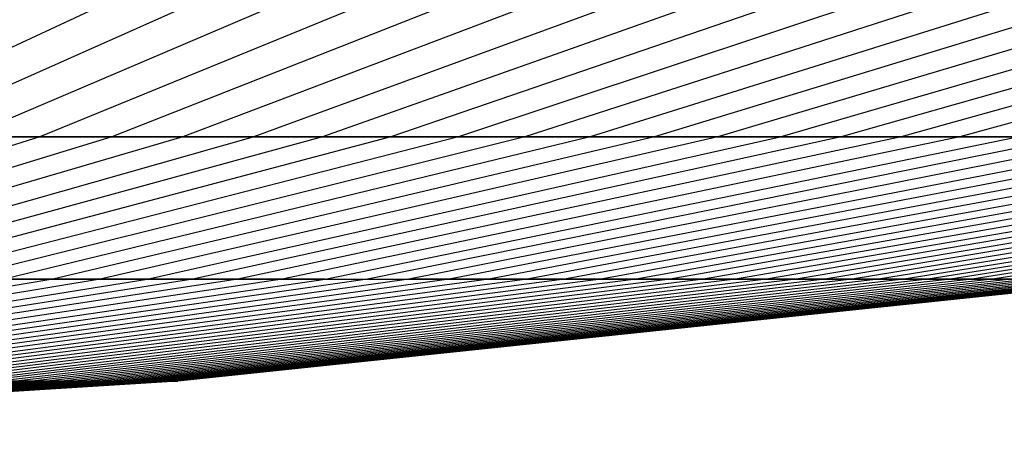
# Model space of a CAD drawing. Extents: x -125 to 125, y -143 to 0.
# Tile 75 of 241: x 4.61 to 7.15, y -142.82 to -141.73. Entities that reach past the tile are written whole.
import ezdxf

# ---------------------------------------------------------------- set-up
doc = ezdxf.new("R2010")
doc.units = 0
doc.header["$LTSCALE"] = 25.4
doc.layers.get('0').update_dxf_attribs({"linetype": 'CONTINUOUS'})

# ---------------------------------------------------------------- blocks, each defined once
blk = doc.blocks.new('NL2500026672_STL')
at = {"color": 0}
for p, q in [((4.0959, -142.0363, -9.1303), (5.1064, -141.5653, -11.3828)), ((4.0959, -142.0363, -9.1303), (5.1064, -141.5653, -11.3828)), ((5.3452, -141.5653, 11.2727), (4.2875, -142.0363, 9.042)), ((5.3452, -141.5653, 11.2727), (4.2875, -142.0363, 9.042)), ((5.5817, -141.5653, -11.1575), (4.4771, -142.0363, -8.9496)), ((5.5817, -141.5653, -11.1575), (4.4771, -142.0363, -8.9496)), ((5.8157, -141.5653, 11.0373), (4.6648, -142.0363, 8.8532)), ((5.8157, -141.5653, 11.0373), (4.6648, -142.0363, 8.8532)), ((6.0471, -141.5653, -10.9122), (4.8504, -142.0363, -8.7529)), ((6.0471, -141.5653, -10.9122), (4.8504, -142.0363, -8.7529)), ((6.2758, -141.5653, 10.7823), (5.0339, -142.0363, 8.6487)), ((6.2758, -141.5653, 10.7823), (5.0339, -142.0363, 8.6487)), ((5.2151, -142.0363, -8.5406), (6.5017, -141.5653, -10.6476)), ((5.2151, -142.0363, -8.5406), (6.5017, -141.5653, -10.6476)), ((6.7248, -141.5653, 10.5082), (5.394, -142.0363, 8.4288)), ((6.7248, -141.5653, 10.5082), (5.394, -142.0363, 8.4288)), ((6.9448, -141.5653, -10.3641), (5.5705, -142.0363, -8.3132)), ((6.9448, -141.5653, -10.3641), (5.5705, -142.0363, -8.3132)), ((7.1618, -141.5653, 10.2153), (5.7446, -142.0363, 8.1939)), ((7.1618, -141.5653, 10.2153), (5.7446, -142.0363, 8.1939)), ((7.3756, -141.5653, -10.0621), (5.916, -142.0363, -8.0709)), ((7.3756, -141.5653, -10.0621), (5.916, -142.0363, -8.0709)), ((7.5861, -141.5653, 9.9043), (6.0849, -142.0363, 7.9444)), ((7.5861, -141.5653, 9.9043), (6.0849, -142.0363, 7.9444)), ((7.7932, -141.5653, -9.7422), (6.251, -142.0363, -7.8144)), ((7.7932, -141.5653, -9.7422), (6.251, -142.0363, -7.8144)), ((7.9968, -141.5653, 9.5757), (6.4144, -142.0363, 7.6808)), ((7.9968, -141.5653, 9.5757), (6.4144, -142.0363, 7.6808)), ((6.5749, -142.0363, -7.5439), (8.197, -141.5653, -9.405)), ((6.5749, -142.0363, -7.5439), (8.197, -141.5653, -9.405)), ((8.3934, -141.5653, 9.2301), (6.7325, -142.0363, 7.4036)), ((8.3934, -141.5653, 9.2301), (6.7325, -142.0363, 7.4036)), ((8.5861, -141.5653, -9.0511), (6.8871, -142.0363, -7.26)), ((8.5861, -141.5653, -9.0511), (6.8871, -142.0363, -7.26)), ((8.7751, -141.5653, 8.8681), (7.0386, -142.0363, 7.1132)), ((8.7751, -141.5653, 8.8681), (7.0386, -142.0363, 7.1132)), ((4.6648, -142.0363, 8.8532), (3.5058, -142.4035, 6.6535)), ((4.6648, -142.0363, 8.8532), (3.5058, -142.4035, 6.6535)), ((4.8504, -142.0363, -8.7529), (3.6453, -142.4035, -6.5781)), ((4.8504, -142.0363, -8.7529), (3.6453, -142.4035, -6.5781)), ((5.0339, -142.0363, 8.6487), (3.7832, -142.4035, 6.4998)), ((5.0339, -142.0363, 8.6487), (3.7832, -142.4035, 6.4998)), ((3.9194, -142.4035, -6.4186), (5.2151, -142.0363, -8.5406)), ((3.9194, -142.4035, -6.4186), (5.2151, -142.0363, -8.5406)), ((5.394, -142.0363, 8.4288), (4.0538, -142.4035, 6.3345)), ((5.394, -142.0363, 8.4288), (4.0538, -142.4035, 6.3345)), ((5.5705, -142.0363, -8.3132), (4.1865, -142.4035, -6.2477)), ((5.5705, -142.0363, -8.3132), (4.1865, -142.4035, -6.2477)), ((4.2875, -142.0363, 9.042), (4.6648, -142.0363, 8.8532)), ((4.2875, -142.0363, 9.042), (4.6648, -142.0363, 8.8532)), ((5.7446, -142.0363, 8.1939), (4.3173, -142.4035, 6.158)), ((5.7446, -142.0363, 8.1939), (4.3173, -142.4035, 6.158)), ((5.916, -142.0363, -8.0709), (4.4461, -142.4035, -6.0656)), ((5.916, -142.0363, -8.0709), (4.4461, -142.4035, -6.0656)), ((4.8504, -142.0363, -8.7529), (4.4771, -142.0363, -8.9496)), ((4.8504, -142.0363, -8.7529), (4.4771, -142.0363, -8.9496)), ((6.0849, -142.0363, 7.9444), (4.573, -142.4035, 5.9705)), ((6.0849, -142.0363, 7.9444), (4.573, -142.4035, 5.9705)), ((4.6648, -142.0363, 8.8532), (5.0339, -142.0363, 8.6487)), ((4.6648, -142.0363, 8.8532), (5.0339, -142.0363, 8.6487)), ((6.251, -142.0363, -7.8144), (4.6979, -142.4035, -5.8728)), ((6.251, -142.0363, -7.8144), (4.6979, -142.4035, -5.8728)), ((6.4144, -142.0363, 7.6808), (4.8207, -142.4035, 5.7724)), ((6.4144, -142.0363, 7.6808), (4.8207, -142.4035, 5.7724)), ((5.2151, -142.0363, -8.5406), (4.8504, -142.0363, -8.7529)), ((5.2151, -142.0363, -8.5406), (4.8504, -142.0363, -8.7529)), ((4.9413, -142.4035, -5.6695), (6.5749, -142.0363, -7.5439)), ((4.9413, -142.4035, -5.6695), (6.5749, -142.0363, -7.5439)), ((5.0339, -142.0363, 8.6487), (5.394, -142.0363, 8.4288)), ((5.0339, -142.0363, 8.6487), (5.394, -142.0363, 8.4288)), ((6.7325, -142.0363, 7.4036), (5.0597, -142.4035, 5.5641)), ((6.7325, -142.0363, 7.4036), (5.0597, -142.4035, 5.5641)), ((6.8871, -142.0363, -7.26), (5.1759, -142.4035, -5.4562)), ((6.8871, -142.0363, -7.26), (5.1759, -142.4035, -5.4562)), ((5.5705, -142.0363, -8.3132), (5.2151, -142.0363, -8.5406)), ((5.5705, -142.0363, -8.3132), (5.2151, -142.0363, -8.5406)), ((7.0386, -142.0363, 7.1132), (5.2898, -142.4035, 5.3458)), ((7.0386, -142.0363, 7.1132), (5.2898, -142.4035, 5.3458)), ((5.394, -142.0363, 8.4288), (5.7446, -142.0363, 8.1939)), ((5.394, -142.0363, 8.4288), (5.7446, -142.0363, 8.1939)), ((5.4013, -142.4035, -5.2331), (7.187, -142.0363, -6.9632)), ((5.4013, -142.4035, -5.2331), (7.187, -142.0363, -6.9632)), ((7.3322, -142.0363, 6.8101), (5.5104, -142.4035, 5.1181)), ((7.3322, -142.0363, 6.8101), (5.5104, -142.4035, 5.1181)), ((5.916, -142.0363, -8.0709), (5.5705, -142.0363, -8.3132)), ((5.916, -142.0363, -8.0709), (5.5705, -142.0363, -8.3132)), ((7.4742, -142.0363, -6.654), (5.6171, -142.4035, -5.0008)), ((7.4742, -142.0363, -6.654), (5.6171, -142.4035, -5.0008)), ((7.6128, -142.0363, 6.495), (5.7213, -142.4035, 4.8812)), ((7.6128, -142.0363, 6.495), (5.7213, -142.4035, 4.8812)), ((5.7446, -142.0363, 8.1939), (6.0849, -142.0363, 7.9444)), ((5.7446, -142.0363, 8.1939), (6.0849, -142.0363, 7.9444)), ((7.748, -142.0363, -6.333), (5.8229, -142.4035, -4.7595)), ((7.748, -142.0363, -6.333), (5.8229, -142.4035, -4.7595)), ((6.251, -142.0363, -7.8144), (5.916, -142.0363, -8.0709)), ((6.251, -142.0363, -7.8144), (5.916, -142.0363, -8.0709)), ((7.8798, -142.0363, 6.1683), (5.922, -142.4035, 4.6357)), ((7.8798, -142.0363, 6.1683), (5.922, -142.4035, 4.6357)), ((8.0081, -142.0363, -6.0008), (6.0184, -142.4035, -4.5098)), ((8.0081, -142.0363, -6.0008), (6.0184, -142.4035, -4.5098)), ((6.0849, -142.0363, 7.9444), (6.4144, -142.0363, 7.6808)), ((6.0849, -142.0363, 7.9444), (6.4144, -142.0363, 7.6808)), ((8.1328, -142.0363, 5.8306), (6.1122, -142.4035, 4.3819)), ((8.1328, -142.0363, 5.8306), (6.1122, -142.4035, 4.3819)), ((8.254, -142.0363, -5.6579), (6.2032, -142.4035, -4.2521)), ((8.254, -142.0363, -5.6579), (6.2032, -142.4035, -4.2521)), ((6.5749, -142.0363, -7.5439), (6.251, -142.0363, -7.8144)), ((6.5749, -142.0363, -7.5439), (6.251, -142.0363, -7.8144)), ((8.3714, -142.0363, 5.4826), (6.2915, -142.4035, 4.1204)), ((8.3714, -142.0363, 5.4826), (6.2915, -142.4035, 4.1204)), ((8.4851, -142.0363, -5.3049), (6.3769, -142.4035, -3.9868)), ((8.4851, -142.0363, -5.3049), (6.3769, -142.4035, -3.9868)), ((6.4144, -142.0363, 7.6808), (6.7325, -142.0363, 7.4036)), ((6.4144, -142.0363, 7.6808), (6.7325, -142.0363, 7.4036)), ((8.5951, -142.0363, 5.1248), (6.4596, -142.4035, 3.8515)), ((8.5951, -142.0363, 5.1248), (6.4596, -142.4035, 3.8515)), ((8.7012, -142.0363, -4.9425), (6.5393, -142.4035, -3.7144)), ((8.7012, -142.0363, -4.9425), (6.5393, -142.4035, -3.7144)), ((6.8871, -142.0363, -7.26), (6.5749, -142.0363, -7.5439)), ((6.8871, -142.0363, -7.26), (6.5749, -142.0363, -7.5439)), ((8.8035, -142.0363, 4.7579), (6.6162, -142.4035, 3.5758)), ((8.8035, -142.0363, 4.7579), (6.6162, -142.4035, 3.5758)), ((8.9019, -142.0363, -4.5712), (6.6901, -142.4035, -3.4355)), ((8.9019, -142.0363, -4.5712), (6.6901, -142.4035, -3.4355)), ((6.7325, -142.0363, 7.4036), (7.0386, -142.0363, 7.1132)), ((6.7325, -142.0363, 7.4036), (7.0386, -142.0363, 7.1132)), ((8.9963, -142.0363, 4.3826), (6.761, -142.4035, 3.2937)), ((8.9963, -142.0363, 4.3826), (6.761, -142.4035, 3.2937)), ((9.0867, -142.0363, -4.1919), (6.829, -142.4035, -3.1504)), ((9.0867, -142.0363, -4.1919), (6.829, -142.4035, -3.1504)), ((7.187, -142.0363, -6.9632), (6.8871, -142.0363, -7.26)), ((7.187, -142.0363, -6.9632), (6.8871, -142.0363, -7.26)), ((9.173, -142.0363, 3.9994), (6.8939, -142.4035, 3.0057)), ((9.173, -142.0363, 3.9994), (6.8939, -142.4035, 3.0057)), ((9.2553, -142.0363, -3.8051), (6.9557, -142.4035, -2.8597)), ((9.2553, -142.0363, -3.8051), (6.9557, -142.4035, -2.8597)), ((9.3335, -142.0363, 3.6091), (7.0145, -142.4035, 2.7124)), ((9.3335, -142.0363, 3.6091), (7.0145, -142.4035, 2.7124)), ((7.0386, -142.0363, 7.1132), (7.3322, -142.0363, 6.8101)), ((7.0386, -142.0363, 7.1132), (7.3322, -142.0363, 6.8101)), ((9.4075, -142.0363, -3.4116), (7.0701, -142.4035, -2.5639)), ((9.4075, -142.0363, -3.4116), (7.0701, -142.4035, -2.5639)), ((9.4773, -142.0363, 3.2125), (7.1226, -142.4035, 2.4143)), ((9.4773, -142.0363, 3.2125), (7.1226, -142.4035, 2.4143)), ((4.6979, -142.4035, -5.8728), (3.1365, -142.6662, -3.9209)), ((4.6979, -142.4035, -5.8728), (3.1365, -142.6662, -3.9209)), ((4.8207, -142.4035, 5.7724), (3.2185, -142.6662, 3.8539)), ((4.8207, -142.4035, 5.7724), (3.2185, -142.6662, 3.8539)), ((3.299, -142.6662, -3.7852), (4.9413, -142.4035, -5.6695)), ((3.299, -142.6662, -3.7852), (4.9413, -142.4035, -5.6695)), ((5.0597, -142.4035, 5.5641), (3.3781, -142.6662, 3.7148)), ((5.0597, -142.4035, 5.5641), (3.3781, -142.6662, 3.7148)), ((5.1759, -142.4035, -5.4562), (3.4557, -142.6662, -3.6428)), ((5.1759, -142.4035, -5.4562), (3.4557, -142.6662, -3.6428)), ((5.2898, -142.4035, 5.3458), (3.5317, -142.6662, 3.5691)), ((5.2898, -142.4035, 5.3458), (3.5317, -142.6662, 3.5691)), ((3.6061, -142.6662, -3.4939), (5.4013, -142.4035, -5.2331)), ((3.6061, -142.6662, -3.4939), (5.4013, -142.4035, -5.2331)), ((5.5104, -142.4035, 5.1181), (3.679, -142.6662, 3.4171)), ((5.5104, -142.4035, 5.1181), (3.679, -142.6662, 3.4171)), ((5.6171, -142.4035, -5.0008), (3.7502, -142.6662, -3.3387)), ((5.6171, -142.4035, -5.0008), (3.7502, -142.6662, -3.3387)), ((5.7213, -142.4035, 4.8812), (3.8198, -142.6662, 3.2589)), ((5.7213, -142.4035, 4.8812), (3.8198, -142.6662, 3.2589)), ((5.8229, -142.4035, -4.7595), (3.8876, -142.6662, -3.1777)), ((5.8229, -142.4035, -4.7595), (3.8876, -142.6662, -3.1777)), ((5.922, -142.4035, 4.6357), (3.9538, -142.6662, 3.095)), ((5.922, -142.4035, 4.6357), (3.9538, -142.6662, 3.095)), ((6.0184, -142.4035, -4.5098), (4.0182, -142.6662, -3.011)), ((6.0184, -142.4035, -4.5098), (4.0182, -142.6662, -3.011)), ((6.1122, -142.4035, 4.3819), (4.0807, -142.6662, 2.9256)), ((6.1122, -142.4035, 4.3819), (4.0807, -142.6662, 2.9256)), ((6.2032, -142.4035, -4.2521), (4.1415, -142.6662, -2.8389)), ((6.2032, -142.4035, -4.2521), (4.1415, -142.6662, -2.8389)), ((6.2915, -142.4035, 4.1204), (4.2004, -142.6662, 2.7509)), ((6.2915, -142.4035, 4.1204), (4.2004, -142.6662, 2.7509)), ((6.3769, -142.4035, -3.9868), (4.2575, -142.6662, -2.6618)), ((6.3769, -142.4035, -3.9868), (4.2575, -142.6662, -2.6618)), ((6.4596, -142.4035, 3.8515), (4.3127, -142.6662, 2.5714)), ((6.4596, -142.4035, 3.8515), (4.3127, -142.6662, 2.5714)), ((6.5393, -142.4035, -3.7144), (4.3659, -142.6662, -2.4799)), ((6.5393, -142.4035, -3.7144), (4.3659, -142.6662, -2.4799)), ((6.6162, -142.4035, 3.5758), (4.4172, -142.6662, 2.3873)), ((6.6162, -142.4035, 3.5758), (4.4172, -142.6662, 2.3873)), ((4.6979, -142.4035, -5.8728), (4.4461, -142.4035, -6.0656)), ((4.6979, -142.4035, -5.8728), (4.4461, -142.4035, -6.0656)), ((6.6901, -142.4035, -3.4355), (4.4666, -142.6662, -2.2937)), ((6.6901, -142.4035, -3.4355), (4.4666, -142.6662, -2.2937)), ((6.761, -142.4035, 3.2937), (4.514, -142.6662, 2.199)), ((6.761, -142.4035, 3.2937), (4.514, -142.6662, 2.199)), ((6.829, -142.4035, -3.1504), (4.5593, -142.6662, -2.1033)), ((6.829, -142.4035, -3.1504), (4.5593, -142.6662, -2.1033)), ((4.573, -142.4035, 5.9705), (4.8207, -142.4035, 5.7724)), ((4.573, -142.4035, 5.9705), (4.8207, -142.4035, 5.7724)), ((6.8939, -142.4035, 3.0057), (4.6027, -142.6662, 2.0067)), ((6.8939, -142.4035, 3.0057), (4.6027, -142.6662, 2.0067)), ((6.9557, -142.4035, -2.8597), (4.6439, -142.6662, -1.9093)), ((6.9557, -142.4035, -2.8597), (4.6439, -142.6662, -1.9093)), ((7.0145, -142.4035, 2.7124), (4.6832, -142.6662, 1.8109)), ((7.0145, -142.4035, 2.7124), (4.6832, -142.6662, 1.8109)), ((4.9413, -142.4035, -5.6695), (4.6979, -142.4035, -5.8728)), ((4.9413, -142.4035, -5.6695), (4.6979, -142.4035, -5.8728)), ((7.0701, -142.4035, -2.5639), (4.7203, -142.6662, -1.7118)), ((7.0701, -142.4035, -2.5639), (4.7203, -142.6662, -1.7118)), ((7.1226, -142.4035, 2.4143), (4.7553, -142.6662, 1.6119)), ((7.1226, -142.4035, 2.4143), (4.7553, -142.6662, 1.6119)), ((7.1719, -142.4035, -2.2636), (4.7883, -142.6662, -1.5113)), ((7.1719, -142.4035, -2.2636), (4.7883, -142.6662, -1.5113)), ((7.218, -142.4035, 2.1119), (4.8191, -142.6662, 1.41)), ((7.218, -142.4035, 2.1119), (4.8191, -142.6662, 1.41)), ((4.8207, -142.4035, 5.7724), (5.0597, -142.4035, 5.5641)), ((4.8207, -142.4035, 5.7724), (5.0597, -142.4035, 5.5641)), ((7.2609, -142.4035, -1.9592), (4.8477, -142.6662, -1.3081)), ((7.2609, -142.4035, -1.9592), (4.8477, -142.6662, -1.3081)), ((7.3006, -142.4035, 1.8057), (4.8742, -142.6662, 1.2056)), ((7.3006, -142.4035, 1.8057), (4.8742, -142.6662, 1.2056)), ((7.3371, -142.4035, -1.6514), (4.8986, -142.6662, -1.1025)), ((7.3371, -142.4035, -1.6514), (4.8986, -142.6662, -1.1025)), ((7.3703, -142.4035, 1.4964), (4.9207, -142.6662, 0.999)), ((7.3703, -142.4035, 1.4964), (4.9207, -142.6662, 0.999)), ((7.4002, -142.4035, -1.3406), (4.9407, -142.6662, -0.8951)), ((7.4002, -142.4035, -1.3406), (4.9407, -142.6662, -0.8951)), ((5.1759, -142.4035, -5.4562), (4.9413, -142.4035, -5.6695)), ((5.1759, -142.4035, -5.4562), (4.9413, -142.4035, -5.6695)), ((7.4268, -142.4035, 1.1843), (4.9584, -142.6662, 0.7907)), ((7.4268, -142.4035, 1.1843), (4.9584, -142.6662, 0.7907)), ((7.4501, -142.4035, -1.0275), (4.974, -142.6662, -0.686)), ((7.4501, -142.4035, -1.0275), (4.974, -142.6662, -0.686)), ((7.4701, -142.4035, 0.8702), (4.9874, -142.6662, 0.581)), ((7.4701, -142.4035, 0.8702), (4.9874, -142.6662, 0.581)), ((7.4868, -142.4035, -0.7125), (4.9985, -142.6662, -0.4757)), ((7.4868, -142.4035, -0.7125), (4.9985, -142.6662, -0.4757)), ((7.5002, -142.4035, 0.5545), (5.0074, -142.6662, 0.3702)), ((7.5002, -142.4035, 0.5545), (5.0074, -142.6662, 0.3702)), ((7.5102, -142.4035, -0.3962), (5.0141, -142.6662, -0.2645)), ((7.5102, -142.4035, -0.3962), (5.0141, -142.6662, -0.2645)), ((7.5169, -142.4035, 0.2378), (5.0186, -142.6662, 0.1588)), ((7.5169, -142.4035, 0.2378), (5.0186, -142.6662, 0.1588)), ((7.5202, -142.4035, -0.0793), (5.0208, -142.6662, -0.0529)), ((7.5202, -142.4035, -0.0793), (5.0208, -142.6662, -0.0529)), ((5.0597, -142.4035, 5.5641), (5.2898, -142.4035, 5.3458)), ((5.0597, -142.4035, 5.5641), (5.2898, -142.4035, 5.3458)), ((5.4013, -142.4035, -5.2331), (5.1759, -142.4035, -5.4562)), ((5.4013, -142.4035, -5.2331), (5.1759, -142.4035, -5.4562)), ((5.2898, -142.4035, 5.3458), (5.5104, -142.4035, 5.1181)), ((5.2898, -142.4035, 5.3458), (5.5104, -142.4035, 5.1181)), ((5.4013, -142.4035, -5.2331), (5.6171, -142.4035, -5.0008)), ((5.4013, -142.4035, -5.2331), (5.6171, -142.4035, -5.0008)), ((5.5104, -142.4035, 5.1181), (5.7213, -142.4035, 4.8812)), ((5.5104, -142.4035, 5.1181), (5.7213, -142.4035, 4.8812)), ((5.8229, -142.4035, -4.7595), (5.6171, -142.4035, -5.0008)), ((5.8229, -142.4035, -4.7595), (5.6171, -142.4035, -5.0008)), ((5.7213, -142.4035, 4.8812), (5.922, -142.4035, 4.6357)), ((5.7213, -142.4035, 4.8812), (5.922, -142.4035, 4.6357)), ((6.0184, -142.4035, -4.5098), (5.8229, -142.4035, -4.7595)), ((6.0184, -142.4035, -4.5098), (5.8229, -142.4035, -4.7595)), ((5.922, -142.4035, 4.6357), (6.1122, -142.4035, 4.3819)), ((5.922, -142.4035, 4.6357), (6.1122, -142.4035, 4.3819)), ((6.2032, -142.4035, -4.2521), (6.0184, -142.4035, -4.5098)), ((6.2032, -142.4035, -4.2521), (6.0184, -142.4035, -4.5098)), ((6.1122, -142.4035, 4.3819), (6.2915, -142.4035, 4.1204)), ((6.1122, -142.4035, 4.3819), (6.2915, -142.4035, 4.1204)), ((6.3769, -142.4035, -3.9868), (6.2032, -142.4035, -4.2521)), ((6.3769, -142.4035, -3.9868), (6.2032, -142.4035, -4.2521)), ((6.2915, -142.4035, 4.1204), (6.4596, -142.4035, 3.8515)), ((6.2915, -142.4035, 4.1204), (6.4596, -142.4035, 3.8515)), ((6.5393, -142.4035, -3.7144), (6.3769, -142.4035, -3.9868)), ((6.5393, -142.4035, -3.7144), (6.3769, -142.4035, -3.9868)), ((6.4596, -142.4035, 3.8515), (6.6162, -142.4035, 3.5758)), ((6.4596, -142.4035, 3.8515), (6.6162, -142.4035, 3.5758)), ((6.6901, -142.4035, -3.4355), (6.5393, -142.4035, -3.7144)), ((6.6901, -142.4035, -3.4355), (6.5393, -142.4035, -3.7144)), ((6.6162, -142.4035, 3.5758), (6.761, -142.4035, 3.2937)), ((6.6162, -142.4035, 3.5758), (6.761, -142.4035, 3.2937)), ((6.829, -142.4035, -3.1504), (6.6901, -142.4035, -3.4355)), ((6.829, -142.4035, -3.1504), (6.6901, -142.4035, -3.4355)), ((6.761, -142.4035, 3.2937), (6.8939, -142.4035, 3.0057)), ((6.761, -142.4035, 3.2937), (6.8939, -142.4035, 3.0057)), ((6.9557, -142.4035, -2.8597), (6.829, -142.4035, -3.1504)), ((6.9557, -142.4035, -2.8597), (6.829, -142.4035, -3.1504)), ((6.8939, -142.4035, 3.0057), (7.0145, -142.4035, 2.7124)), ((6.8939, -142.4035, 3.0057), (7.0145, -142.4035, 2.7124)), ((7.0701, -142.4035, -2.5639), (6.9557, -142.4035, -2.8597)), ((7.0701, -142.4035, -2.5639), (6.9557, -142.4035, -2.8597)), ((7.0145, -142.4035, 2.7124), (7.1226, -142.4035, 2.4143)), ((7.0145, -142.4035, 2.7124), (7.1226, -142.4035, 2.4143)), ((7.1719, -142.4035, -2.2636), (7.0701, -142.4035, -2.5639)), ((7.1719, -142.4035, -2.2636), (7.0701, -142.4035, -2.5639)), ((7.1226, -142.4035, 2.4143), (7.218, -142.4035, 2.1119)), ((7.1226, -142.4035, 2.4143), (7.218, -142.4035, 2.1119)), ((4.6439, -142.6662, -1.9093), (2.324, -142.8241, -0.9555)), ((4.6439, -142.6662, -1.9093), (2.324, -142.8241, -0.9555)), ((4.6832, -142.6662, 1.8109), (2.3436, -142.8241, 0.9063)), ((4.6832, -142.6662, 1.8109), (2.3436, -142.8241, 0.9063)), ((4.7203, -142.6662, -1.7118), (2.3622, -142.8241, -0.8566)), ((4.7203, -142.6662, -1.7118), (2.3622, -142.8241, -0.8566)), ((4.7553, -142.6662, 1.6119), (2.3798, -142.8241, 0.8067)), ((4.7553, -142.6662, 1.6119), (2.3798, -142.8241, 0.8067)), ((4.7883, -142.6662, -1.5113), (2.3962, -142.8241, -0.7563)), ((4.7883, -142.6662, -1.5113), (2.3962, -142.8241, -0.7563)), ((4.8191, -142.6662, 1.41), (2.4116, -142.8241, 0.7056)), ((4.8191, -142.6662, 1.41), (2.4116, -142.8241, 0.7056)), ((4.8477, -142.6662, -1.3081), (2.426, -142.8241, -0.6546)), ((4.8477, -142.6662, -1.3081), (2.426, -142.8241, -0.6546)), ((4.8742, -142.6662, 1.2056), (2.4392, -142.8241, 0.6033)), ((4.8742, -142.6662, 1.2056), (2.4392, -142.8241, 0.6033)), ((4.8986, -142.6662, -1.1025), (2.4514, -142.8241, -0.5518)), ((4.8986, -142.6662, -1.1025), (2.4514, -142.8241, -0.5518)), ((4.9207, -142.6662, 0.999), (2.4625, -142.8241, 0.5)), ((4.9207, -142.6662, 0.999), (2.4625, -142.8241, 0.5)), ((4.9407, -142.6662, -0.8951), (2.4725, -142.8241, -0.4479)), ((4.9407, -142.6662, -0.8951), (2.4725, -142.8241, -0.4479)), ((4.9584, -142.6662, 0.7907), (2.4814, -142.8241, 0.3957)), ((4.9584, -142.6662, 0.7907), (2.4814, -142.8241, 0.3957)), ((4.974, -142.6662, -0.686), (2.4892, -142.8241, -0.3433)), ((4.974, -142.6662, -0.686), (2.4892, -142.8241, -0.3433)), ((4.9874, -142.6662, 0.581), (2.4959, -142.8241, 0.2907)), ((4.9874, -142.6662, 0.581), (2.4959, -142.8241, 0.2907)), ((4.9985, -142.6662, -0.4757), (2.5015, -142.8241, -0.2381)), ((4.9985, -142.6662, -0.4757), (2.5015, -142.8241, -0.2381)), ((5.0074, -142.6662, 0.3702), (2.5059, -142.8241, 0.1853)), ((5.0074, -142.6662, 0.3702), (2.5059, -142.8241, 0.1853)), ((5.0141, -142.6662, -0.2645), (2.5093, -142.8241, -0.1324)), ((5.0141, -142.6662, -0.2645), (2.5093, -142.8241, -0.1324)), ((5.0186, -142.6662, 0.1588), (2.5115, -142.8241, 0.0795)), ((5.0186, -142.6662, 0.1588), (2.5115, -142.8241, 0.0795)), ((5.0208, -142.6662, -0.0529), (2.5126, -142.8241, -0.0265)), ((5.0208, -142.6662, -0.0529), (2.5126, -142.8241, -0.0265)), ((4.6439, -142.6662, -1.9093), (4.5593, -142.6662, -2.1033)), ((4.6439, -142.6662, -1.9093), (4.5593, -142.6662, -2.1033)), ((4.6027, -142.6662, 2.0067), (4.6832, -142.6662, 1.8109)), ((4.6027, -142.6662, 2.0067), (4.6832, -142.6662, 1.8109)), ((4.7203, -142.6662, -1.7118), (4.6439, -142.6662, -1.9093)), ((4.7203, -142.6662, -1.7118), (4.6439, -142.6662, -1.9093)), ((4.6832, -142.6662, 1.8109), (4.7553, -142.6662, 1.6119)), ((4.6832, -142.6662, 1.8109), (4.7553, -142.6662, 1.6119)), ((4.7883, -142.6662, -1.5113), (4.7203, -142.6662, -1.7118)), ((4.7883, -142.6662, -1.5113), (4.7203, -142.6662, -1.7118)), ((4.7553, -142.6662, 1.6119), (4.8191, -142.6662, 1.41)), ((4.7553, -142.6662, 1.6119), (4.8191, -142.6662, 1.41)), ((4.8477, -142.6662, -1.3081), (4.7883, -142.6662, -1.5113)), ((4.8477, -142.6662, -1.3081), (4.7883, -142.6662, -1.5113)), ((4.8191, -142.6662, 1.41), (4.8742, -142.6662, 1.2056)), ((4.8191, -142.6662, 1.41), (4.8742, -142.6662, 1.2056)), ((4.8986, -142.6662, -1.1025), (4.8477, -142.6662, -1.3081)), ((4.8986, -142.6662, -1.1025), (4.8477, -142.6662, -1.3081)), ((4.8742, -142.6662, 1.2056), (4.9207, -142.6662, 0.999)), ((4.8742, -142.6662, 1.2056), (4.9207, -142.6662, 0.999)), ((4.9407, -142.6662, -0.8951), (4.8986, -142.6662, -1.1025)), ((4.9407, -142.6662, -0.8951), (4.8986, -142.6662, -1.1025)), ((4.9207, -142.6662, 0.999), (4.9584, -142.6662, 0.7907)), ((4.9207, -142.6662, 0.999), (4.9584, -142.6662, 0.7907)), ((4.974, -142.6662, -0.686), (4.9407, -142.6662, -0.8951)), ((4.974, -142.6662, -0.686), (4.9407, -142.6662, -0.8951)), ((4.9584, -142.6662, 0.7907), (4.9874, -142.6662, 0.581)), ((4.9584, -142.6662, 0.7907), (4.9874, -142.6662, 0.581)), ((4.9985, -142.6662, -0.4757), (4.974, -142.6662, -0.686)), ((4.9985, -142.6662, -0.4757), (4.974, -142.6662, -0.686)), ((4.9874, -142.6662, 0.581), (5.0074, -142.6662, 0.3702)), ((4.9874, -142.6662, 0.581), (5.0074, -142.6662, 0.3702)), ((5.0141, -142.6662, -0.2645), (4.9985, -142.6662, -0.4757)), ((5.0141, -142.6662, -0.2645), (4.9985, -142.6662, -0.4757)), ((5.0074, -142.6662, 0.3702), (5.0186, -142.6662, 0.1588)), ((5.0074, -142.6662, 0.3702), (5.0186, -142.6662, 0.1588)), ((5.0208, -142.6662, -0.0529), (5.0141, -142.6662, -0.2645)), ((5.0208, -142.6662, -0.0529), (5.0141, -142.6662, -0.2645)), ((5.0186, -142.6662, 0.1588), (5.0208, -142.6662, -0.0529)), ((5.0186, -142.6662, 0.1588), (5.0208, -142.6662, -0.0529))]:
    blk.add_line(p, q, dxfattribs=at)

msp = doc.modelspace()

# ---------------------------------------------------------------- block references
at = {"color": 253}
msp.add_blockref('NL2500026672_STL', (0, 0), dxfattribs=at)

doc.saveas('drawing.dxf')
